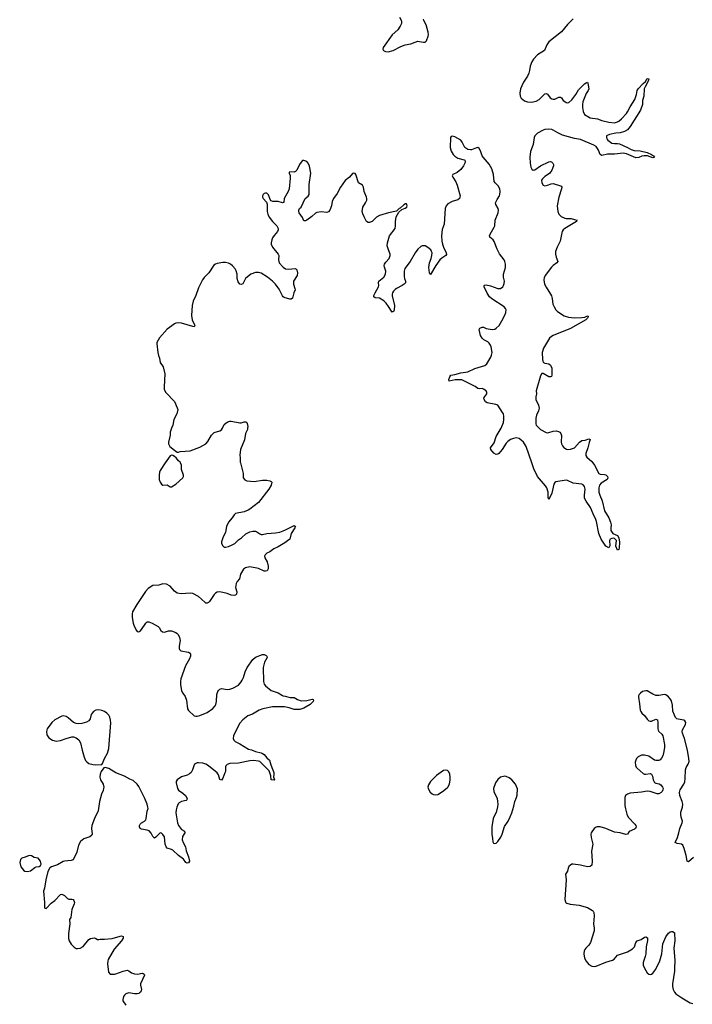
# Model space of a CAD drawing. Header units: inches. Extents: x 1954800 to 2060275, y 904969 to 1016298.
# Tile 67 of 77: x 2036299 to 2045742, y 972401 to 986222. Entities that reach past the tile are written whole.
import ezdxf

# ---------------------------------------------------------------- set-up
doc = ezdxf.new("R2010")
doc.units = ezdxf.units.IN
doc.header["$MEASUREMENT"] = 0
for name, color, linetype in [('C0937', 7, 'Continuous'), ('C0938', 7, 'Continuous'), ('C0947', 7, 'Continuous'), ('C0948', 7, 'Continuous')]:
    doc.layers.add(name, color=color, linetype=linetype)

msp = doc.modelspace()

# ---------------------------------------------------------------- linework, layer by layer
at = {"layer": 'C0937', "color": 6, "elevation": 500}
for points in [[(2038343, 980000), (2038270, 979893), (2038260, 979870), (2038256, 979830), (2038259, 979770), (2038272, 979732), (2038290, 979704), (2038310, 979688), (2038370, 979693), (2038410, 979663), (2038430, 979664), (2038490, 979701), (2038590, 979789), (2038598, 979810), (2038598, 979830), (2038569, 979910), (2038569, 979970), (2038557, 980000)], [(2039397, 980000), (2039434, 979850), (2039437, 979790), (2039461, 979761), (2039490, 979751), (2039590, 979740), (2039710, 979757), (2039770, 979756), (2039812, 979750), (2039830, 979741), (2039837, 979730), (2039830, 979690), (2039797, 979630), (2039650, 979446), (2039530, 979350), (2039505, 979335), (2039450, 979315), (2039330, 979290), (2039310, 979272), (2039282, 979230), (2039230, 979171), (2039204, 979110), (2039188, 979030), (2039150, 978947), (2039133, 978893), (2039133, 978870), (2039150, 978837), (2039170, 978819), (2039190, 978817), (2039230, 978828), (2039284, 978850), (2039317, 978870), (2039370, 978920), (2039415, 978950), (2039474, 979006), (2039530, 979033), (2039570, 979044), (2039610, 979042), (2039630, 979034), (2039670, 979004), (2039690, 978996), (2039710, 978996), (2039770, 979010), (2039890, 979018), (2039950, 979029), (2040000, 979048)], [(2040000, 978866), (2039930, 978824), (2039866, 978794), (2039810, 978751), (2039770, 978733), (2039745, 978710), (2039738, 978690), (2039742, 978670), (2039772, 978610), (2039787, 978550), (2039786, 978514), (2039774, 978486), (2039750, 978479), (2039730, 978482), (2039650, 978519), (2039530, 978541), (2039470, 978528), (2039440, 978510), (2039399, 978441), (2039387, 978373), (2039350, 978335), (2039338, 978310), (2039330, 978250), (2039349, 978190), (2039343, 978157), (2039330, 978142), (2039310, 978138), (2039270, 978144), (2039210, 978169), (2039110, 978190), (2039070, 978186), (2039047, 978173), (2039027, 978153), (2038965, 978055), (2038950, 978039), (2038930, 978030), (2038910, 978034), (2038901, 978041), (2038853, 978090), (2038810, 978125), (2038730, 978166), (2038690, 978170), (2038570, 978162), (2038510, 978172), (2038470, 978198), (2038410, 978272), (2038358, 978298), (2038310, 978303), (2038250, 978285), (2038170, 978279), (2038104, 978236), (2038064, 978196), (2037945, 978015), (2037884, 977910), (2037877, 977883), (2037878, 977830), (2037890, 977750), (2037905, 977710), (2037938, 977650), (2037950, 977636), (2037970, 977628), (2037990, 977640), (2038010, 977664), (2038070, 977750), (2038090, 977768), (2038110, 977768), (2038159, 977750), (2038244, 977704), (2038259, 977690), (2038279, 977650), (2038305, 977630), (2038330, 977624), (2038390, 977644), (2038430, 977643), (2038490, 977620), (2038510, 977606), (2038524, 977590), (2038544, 977550), (2038553, 977510), (2038537, 977430), (2038536, 977396), (2038542, 977382), (2038563, 977363), (2038670, 977345), (2038692, 977332), (2038696, 977316), (2038695, 977290), (2038685, 977250), (2038626, 977154), (2038562, 976970), (2038555, 976930), (2038555, 976890), (2038570, 976803), (2038588, 976768), (2038622, 976721), (2038641, 976670), (2038657, 976550), (2038670, 976524), (2038750, 976450), (2038770, 976444), (2038790, 976445), (2038830, 976456), (2038930, 976498), (2039010, 976552), (2039045, 976590), (2039053, 976607), (2039061, 976650), (2039066, 976750), (2039080, 976790), (2039092, 976808), (2039110, 976826), (2039130, 976834), (2039210, 976820), (2039250, 976823), (2039290, 976838), (2039370, 976882), (2039410, 976929), (2039421, 976950), (2039439, 976990), (2039463, 977070), (2039491, 977130), (2039570, 977240), (2039610, 977275), (2039710, 977309), (2039730, 977310), (2039758, 977298), (2039767, 977290), (2039771, 977271), (2039735, 977205), (2039718, 977130), (2039720, 976930), (2039730, 976894), (2039750, 976873), (2039828, 976808), (2039930, 976771), (2039990, 976737), (2040000, 976733)], [(2040000, 976576), (2039890, 976578), (2039850, 976575), (2039712, 976548), (2039662, 976530), (2039566, 976474), (2039504, 976450), (2039430, 976396), (2039390, 976347), (2039318, 976210), (2039302, 976170), (2039296, 976130), (2039303, 976110), (2039324, 976090), (2039390, 976059), (2039510, 975983), (2039553, 975973), (2039610, 975950), (2039690, 975932), (2039710, 975922), (2039730, 975908), (2039770, 975861), (2039805, 975830), (2039823, 975763), (2039850, 975703), (2039866, 975654), (2039868, 975630), (2039860, 975590), (2039873, 975567), (2039875, 975550), (2039870, 975545), (2039829, 975550), (2039824, 975610), (2039799, 975679), (2039691, 975791), (2039670, 975807), (2039650, 975816), (2039583, 975823), (2039530, 975820), (2039370, 975788), (2039250, 975780), (2039211, 975769), (2039193, 975750), (2039187, 975733), (2039186, 975670), (2039180, 975650), (2039150, 975576), (2039130, 975545), (2039110, 975555), (2039090, 975624), (2039070, 975650), (2038950, 975748), (2038912, 975770), (2038870, 975785), (2038810, 975792), (2038790, 975790), (2038755, 975770), (2038744, 975750), (2038726, 975690), (2038704, 975656), (2038684, 975636), (2038650, 975617), (2038570, 975594), (2038508, 975550), (2038497, 975530), (2038498, 975510), (2038516, 975430), (2038530, 975409), (2038587, 975367), (2038629, 975330), (2038652, 975290), (2038644, 975270), (2038636, 975264), (2038570, 975248), (2038538, 975230), (2038524, 975216), (2038504, 975170), (2038495, 975130), (2038492, 975090), (2038516, 974950), (2038529, 974910), (2038570, 974857), (2038612, 974830), (2038616, 974810), (2038585, 974755), (2038582, 974710), (2038593, 974673), (2038625, 974610), (2038637, 974557), (2038670, 974470), (2038681, 974410), (2038670, 974385), (2038650, 974381), (2038630, 974393), (2038598, 974438), (2038530, 974491), (2038450, 974563), (2038430, 974574), (2038370, 974593), (2038356, 974610), (2038343, 974650), (2038332, 974750), (2038310, 974784), (2038290, 974801), (2038270, 974806), (2038210, 974746), (2038190, 974735), (2038170, 974758), (2038145, 974805), (2038115, 974835), (2038090, 974845), (2038010, 974858), (2037990, 974870), (2037982, 974890), (2037981, 974910), (2037989, 974931), (2038010, 974950), (2038050, 974970), (2038070, 974991), (2038076, 975010), (2038090, 975110), (2038101, 975150), (2038100, 975170), (2038090, 975210), (2038056, 975290), (2037970, 975460), (2037950, 975490), (2037890, 975542), (2037843, 975563), (2037770, 975605), (2037650, 975652), (2037550, 975710), (2037497, 975723), (2037481, 975719), (2037442, 975670), (2037430, 975630), (2037426, 975590), (2037434, 975554), (2037470, 975490), (2037479, 975450), (2037476, 975430), (2037470, 975404), (2037446, 975350), (2037419, 975250), (2037401, 975119), (2037347, 975010), (2037313, 974910), (2037309, 974870), (2037317, 974790), (2037310, 974773), (2037282, 974750), (2037198, 974722), (2037154, 974686), (2037126, 974634), (2037102, 974538), (2037049, 974431), (2037020, 974420), (2036930, 974410), (2036910, 974404), (2036830, 974358), (2036745, 974330), (2036724, 974316), (2036715, 974305), (2036695, 974265), (2036668, 974150), (2036648, 974032), (2036635, 973990), (2036645, 973830), (2036645, 973765), (2036650, 973752), (2036670, 973746), (2036741, 973819), (2036790, 973856), (2036870, 973940), (2036890, 973946), (2036928, 973930), (2036970, 973884), (2036990, 973876), (2037030, 973878), (2037050, 973870), (2037059, 973859), (2037069, 973830), (2037065, 973810), (2037033, 973730), (2037019, 973621), (2036998, 973590), (2037005, 973530), (2036985, 973395), (2036985, 973325), (2036994, 973290), (2037023, 973243), (2037062, 973202), (2037090, 973185), (2037110, 973184), (2037150, 973190), (2037188, 973212), (2037270, 973310), (2037295, 973325), (2037350, 973332), (2037367, 973327), (2037390, 973310), (2037410, 973309), (2037430, 973317), (2037490, 973314), (2037595, 973325), (2037710, 973358), (2037730, 973360), (2037750, 973354), (2037750, 973330), (2037730, 973290), (2037626, 973174), (2037541, 973030), (2037534, 973010), (2037530, 972970), (2037546, 972850), (2037570, 972826), (2037630, 972824), (2037650, 972828), (2037750, 972868), (2037810, 972878), (2037831, 972871), (2037870, 972844), (2037910, 972830), (2037954, 972826), (2038016, 972836), (2038034, 972834), (2038046, 972826), (2038051, 972810), (2037997, 972690), (2037997, 972670), (2038010, 972610), (2038006, 972590), (2037992, 972570), (2037970, 972554), (2037950, 972547), (2037910, 972548), (2037830, 972560), (2037791, 972550), (2037768, 972530), (2037756, 972510), (2037745, 972470), (2037748, 972450), (2037790, 972390)]]:
    msp.add_lwpolyline(points, dxfattribs=at)
for points in [[(2037410, 976535), (2037370, 976530), (2037337, 976510), (2037315, 976490), (2037304, 976470), (2037290, 976410), (2037270, 976382), (2037238, 976362), (2037170, 976341), (2037119, 976339), (2037090, 976343), (2037055, 976355), (2036981, 976421), (2036950, 976439), (2036910, 976448), (2036890, 976444), (2036790, 976394), (2036750, 976358), (2036685, 976270), (2036673, 976230), (2036682, 976182), (2036710, 976142), (2036761, 976110), (2036810, 976096), (2036870, 976104), (2036950, 976132), (2037030, 976154), (2037054, 976154), (2037090, 976142), (2037130, 976114), (2037153, 976073), (2037176, 975970), (2037205, 975870), (2037225, 975825), (2037243, 975803), (2037270, 975783), (2037330, 975768), (2037370, 975764), (2037450, 975766), (2037461, 975779), (2037490, 975850), (2037530, 975927), (2037549, 975991), (2037580, 976350), (2037576, 976390), (2037566, 976430), (2037550, 976460), (2037523, 976490), (2037490, 976512), (2037450, 976527)], [(2036430, 974489), (2036375, 974465), (2036328, 974452), (2036310, 974435), (2036299, 974390), (2036315, 974330), (2036350, 974283), (2036370, 974271), (2036410, 974267), (2036450, 974276), (2036510, 974323), (2036530, 974331), (2036570, 974336), (2036589, 974350), (2036599, 974370), (2036589, 974409), (2036558, 974450), (2036502, 974462), (2036466, 974486)]]:
    msp.add_lwpolyline(points, close=True, dxfattribs=at)
at = {"layer": 'C0938', "color": 6, "elevation": 500}
for points in [[(2040000, 983654), (2039990, 983653), (2039930, 983670), (2039852, 983672), (2039830, 983679), (2039817, 983697), (2039790, 983764), (2039770, 983785), (2039750, 983789), (2039730, 983784), (2039716, 983770), (2039707, 983750), (2039707, 983730), (2039717, 983710), (2039762, 983662), (2039774, 983634), (2039771, 983570), (2039775, 983530), (2039784, 983490), (2039799, 983450), (2039846, 983390), (2039907, 983330), (2039929, 983290), (2039929, 983270), (2039920, 983250), (2039870, 983191), (2039850, 983158), (2039837, 983130), (2039828, 983090), (2039830, 983070), (2039848, 983030), (2039928, 982930), (2039935, 982910), (2039933, 982850), (2039944, 982810), (2039991, 982751), (2040000, 982746)], [(2040000, 982334), (2039990, 982346), (2039940, 982440), (2039890, 982511), (2039850, 982553), (2039777, 982610), (2039690, 982662), (2039650, 982674), (2039610, 982674), (2039542, 982650), (2039471, 982589), (2039430, 982515), (2039410, 982503), (2039390, 982509), (2039364, 982544), (2039354, 982590), (2039350, 982650), (2039337, 982697), (2039325, 982725), (2039288, 982768), (2039260, 982790), (2039230, 982805), (2039190, 982815), (2039150, 982812), (2039070, 982798), (2039049, 982791), (2039026, 982774), (2038953, 982667), (2038890, 982604), (2038864, 982570), (2038810, 982458), (2038774, 982350), (2038734, 982270), (2038722, 982210), (2038710, 982070), (2038720, 982010), (2038756, 981930), (2038750, 981913), (2038730, 981915), (2038570, 981962), (2038530, 981967), (2038490, 981961), (2038470, 981953), (2038437, 981923), (2038370, 981876), (2038264, 981756), (2038226, 981690), (2038224, 981670), (2038238, 981550), (2038247, 981507), (2038263, 981470), (2038271, 981410), (2038313, 981350), (2038338, 981250), (2038326, 981070), (2038328, 981030), (2038349, 980989), (2038470, 980864), (2038488, 980830), (2038517, 980750), (2038503, 980690), (2038464, 980610), (2038448, 980530), (2038430, 980489), (2038413, 980430), (2038410, 980390), (2038388, 980290), (2038389, 980269), (2038408, 980230), (2038470, 980179), (2038510, 980152), (2038530, 980152), (2038550, 980162), (2038690, 980171), (2038830, 980223), (2038910, 980268), (2038940, 980300), (2038991, 980389), (2039010, 980410), (2039030, 980426), (2039107, 980453), (2039130, 980467), (2039147, 980490), (2039170, 980539), (2039197, 980563), (2039222, 980578), (2039250, 980588), (2039270, 980588), (2039390, 980562), (2039410, 980563), (2039450, 980576), (2039475, 980576), (2039487, 980567), (2039493, 980553), (2039500, 980510), (2039499, 980490), (2039495, 980470), (2039468, 980412), (2039454, 980326), (2039397, 980190), (2039389, 980111), (2039395, 980070), (2039395, 980010), (2039397, 980000)], [(2038557, 980000), (2038552, 980012), (2038530, 980029), (2038497, 980070), (2038471, 980091), (2038450, 980104), (2038430, 980108), (2038410, 980098), (2038343, 980000)]]:
    msp.add_lwpolyline(points, dxfattribs=at)
at = {"layer": 'C0947', "color": 6}
for points, elevation in [([(2044345, 980000), (2044369, 979970), (2044430, 979854), (2044450, 979841), (2044510, 979838), (2044530, 979832), (2044553, 979810), (2044556, 979790), (2044546, 979770), (2044462, 979718), (2044437, 979690), (2044429, 979650), (2044432, 979590), (2044443, 979550), (2044475, 979470), (2044508, 979330), (2044568, 979230), (2044593, 979170), (2044602, 979130), (2044596, 979090), (2044598, 979050), (2044628, 979008), (2044690, 978983), (2044710, 978950), (2044721, 978890), (2044714, 978806), (2044710, 978786), (2044690, 978778), (2044669, 978830), (2044677, 978910), (2044650, 978939), (2044630, 978943), (2044610, 978939), (2044590, 978929), (2044579, 978910), (2044584, 978836), (2044570, 978809), (2044530, 978834), (2044464, 978930), (2044430, 979012), (2044398, 979178), (2044387, 979207), (2044350, 979285), (2044315, 979375), (2044250, 979462), (2044230, 979504), (2044227, 979550), (2044236, 979630), (2044228, 979668), (2044210, 979693), (2044190, 979703), (2044070, 979714), (2043990, 979753), (2043970, 979756), (2043825, 979735), (2043810, 979725), (2043796, 979704), (2043770, 979578), (2043730, 979489), (2043716, 979516), (2043717, 979590), (2043701, 979650), (2043681, 979681), (2043569, 979810), (2043516, 979916), (2043488, 980000)], 500), ([(2040000, 979048), (2040030, 979059), (2040150, 979121), (2040170, 979110), (2040163, 979090), (2040112, 979010), (2040092, 978930), (2040007, 978870), (2040000, 978866)], 500), ([(2045758, 974462), (2045690, 974401), (2045670, 974409), (2045657, 974490), (2045628, 974590), (2045610, 974633), (2045590, 974651), (2045530, 974656), (2045503, 974670), (2045536, 974744), (2045554, 974806), (2045567, 974870), (2045600, 974950), (2045602, 974970), (2045586, 975026), (2045580, 975070), (2045582, 975098), (2045606, 975170), (2045608, 975210), (2045598, 975250), (2045568, 975330), (2045564, 975376), (2045573, 975410), (2045625, 975490), (2045638, 975522), (2045644, 975570), (2045645, 975690), (2045657, 975723), (2045686, 975770), (2045698, 975810), (2045695, 975850), (2045673, 975970), (2045632, 976130), (2045605, 976205), (2045601, 976230), (2045606, 976254), (2045648, 976328), (2045650, 976359), (2045639, 976379), (2045623, 976390), (2045542, 976402), (2045526, 976410), (2045508, 976428), (2045490, 976459), (2045470, 976516), (2045462, 976602), (2045450, 976659), (2045432, 976690), (2045410, 976715), (2045370, 976744), (2045350, 976751), (2045270, 976737), (2045230, 976738), (2045190, 976754), (2045110, 976800), (2045090, 976803), (2045045, 976790), (2045013, 976770), (2044994, 976750), (2044986, 976730), (2044986, 976710), (2045001, 976621), (2045010, 976530), (2045018, 976510), (2045032, 976490), (2045073, 976453), (2045110, 976402), (2045130, 976382), (2045150, 976374), (2045170, 976375), (2045230, 976405), (2045253, 976394), (2045259, 976359), (2045257, 976270), (2045261, 976250), (2045270, 976230), (2045313, 976193), (2045329, 976169), (2045350, 976050), (2045351, 976010), (2045344, 975950), (2045328, 975890), (2045310, 975855), (2045290, 975833), (2045270, 975822), (2045230, 975824), (2045210, 975830), (2045130, 975885), (2045070, 975897), (2045030, 975897), (2044983, 975877), (2044958, 975850), (2044949, 975830), (2044942, 975798), (2044945, 975755), (2044956, 975730), (2044970, 975714), (2045050, 975641), (2045070, 975633), (2045090, 975631), (2045150, 975642), (2045170, 975632), (2045183, 975603), (2045193, 975550), (2045210, 975515), (2045230, 975503), (2045276, 975496), (2045300, 975480), (2045324, 975450), (2045332, 975430), (2045330, 975410), (2045320, 975390), (2045305, 975375), (2045270, 975357), (2045250, 975356), (2045150, 975389), (2045110, 975392), (2045030, 975378), (2044870, 975364), (2044831, 975350), (2044805, 975330), (2044794, 975306), (2044797, 975190), (2044803, 975144), (2044821, 975070), (2044841, 975030), (2044933, 974930), (2044948, 974910), (2044955, 974890), (2044946, 974870), (2044930, 974858), (2044855, 974825), (2044830, 974788), (2044810, 974783), (2044730, 974808), (2044650, 974818), (2044530, 974870), (2044450, 974890), (2044405, 974890), (2044390, 974886), (2044365, 974870), (2044322, 974810), (2044318, 974790), (2044324, 974744), (2044346, 974650), (2044329, 974550), (2044337, 974410), (2044330, 974354), (2044310, 974337), (2044270, 974332), (2044170, 974356), (2044070, 974370), (2044050, 974366), (2044030, 974356), (2044010, 974334), (2043999, 974310), (2043991, 974270), (2043964, 974230), (2043969, 974149), (2043952, 973870), (2043960, 973840), (2043968, 973828), (2043980, 973820), (2044028, 973808), (2044152, 973792), (2044270, 973760), (2044339, 973719), (2044350, 973709), (2044359, 973690), (2044365, 973645), (2044357, 973530), (2044364, 973470), (2044362, 973430), (2044311, 973269), (2044290, 973233), (2044246, 973190), (2044232, 973170), (2044224, 973150), (2044219, 973110), (2044228, 973050), (2044250, 973006), (2044290, 972960), (2044330, 972935), (2044370, 972930), (2044390, 972936), (2044526, 972994), (2044620, 973020), (2044644, 973036), (2044690, 973091), (2044830, 973139), (2044902, 973178), (2044930, 973210), (2044951, 973269), (2044967, 973290), (2045022, 973310), (2045070, 973345), (2045090, 973347), (2045113, 973333), (2045115, 973295), (2045092, 973210), (2045089, 973110), (2045080, 973070), (2045053, 972990), (2045054, 972950), (2045070, 972908), (2045110, 972843), (2045130, 972824), (2045150, 972818), (2045170, 972823), (2045190, 972838), (2045230, 972894), (2045286, 973010), (2045315, 973110), (2045328, 973250), (2045370, 973346), (2045410, 973399), (2045430, 973416), (2045450, 973422), (2045470, 973421), (2045490, 973405), (2045499, 973290), (2045482, 973190), (2045495, 973015), (2045490, 972910), (2045493, 972867), (2045463, 972690), (2045463, 972650), (2045474, 972610), (2045493, 972570), (2045510, 972548), (2045595, 972490), (2045710, 972423), (2045750, 972412)], 600), ([(2040000, 976733), (2040024, 976724), (2040094, 976706), (2040150, 976706), (2040199, 976679), (2040250, 976663), (2040330, 976664), (2040403, 976683), (2040419, 976679), (2040426, 976670), (2040419, 976650), (2040379, 976610), (2040290, 976558), (2040230, 976541), (2040190, 976537), (2040150, 976539), (2040084, 976564), (2040016, 976576), (2040000, 976576)], 500)]:
    msp.add_lwpolyline(points, dxfattribs=dict(at, elevation=elevation))
at = {"layer": 'C0947', "color": 6, "elevation": 600}
for points in [[(2042270, 975689), (2042250, 975681), (2042150, 975615), (2042067, 975530), (2042039, 975481), (2042030, 975450), (2042033, 975430), (2042061, 975381), (2042090, 975356), (2042110, 975346), (2042130, 975342), (2042170, 975347), (2042233, 975387), (2042299, 975441), (2042310, 975451), (2042331, 975490), (2042343, 975550), (2042342, 975590), (2042337, 975630), (2042324, 975664), (2042305, 975685)], [(2043110, 975602), (2043050, 975588), (2043010, 975558), (2042981, 975510), (2042953, 975430), (2042957, 975390), (2043000, 975290), (2043009, 975250), (2043012, 975208), (2043008, 975172), (2042987, 975093), (2042958, 975042), (2042946, 975010), (2042929, 974890), (2042926, 974790), (2042939, 974730), (2042943, 974683), (2042950, 974662), (2042970, 974656), (2042990, 974664), (2043013, 974687), (2043052, 974748), (2043071, 974789), (2043104, 974896), (2043157, 974970), (2043187, 975033), (2043210, 975090), (2043237, 975183), (2043250, 975250), (2043276, 975304), (2043284, 975336), (2043286, 975426), (2043262, 975490), (2043210, 975552), (2043170, 975578), (2043130, 975598)]]:
    msp.add_lwpolyline(points, close=True, dxfattribs=at)
at = {"layer": 'C0948', "color": 6, "elevation": 500}
for points in [[(2041630, 986256), (2041654, 986214), (2041659, 986190), (2041657, 986170), (2041642, 986130), (2041610, 986081), (2041529, 986011), (2041403, 985830), (2041398, 985810), (2041408, 985790), (2041435, 985775), (2041470, 985769), (2041540, 985790), (2041650, 985848), (2041710, 985871), (2041790, 985882), (2041850, 985907), (2041890, 985919), (2041910, 985918), (2041970, 985905), (2041990, 985907), (2042010, 985924), (2042032, 985990), (2042036, 986010), (2042033, 986047), (2042007, 986150), (2041972, 986210), (2041967, 986230)], [(2044068, 986232), (2043990, 986154), (2043907, 986053), (2043730, 985910), (2043700, 985870), (2043669, 985791), (2043570, 985727), (2043514, 985670), (2043489, 985631), (2043465, 985570), (2043458, 985510), (2043447, 985470), (2043428, 985430), (2043373, 985347), (2043347, 985293), (2043331, 985250), (2043322, 985190), (2043326, 985150), (2043341, 985121), (2043384, 985084), (2043427, 985067), (2043486, 985066), (2043550, 985077), (2043590, 985100), (2043670, 985179), (2043690, 985188), (2043710, 985177), (2043746, 985126), (2043770, 985109), (2043790, 985105), (2043810, 985107), (2043870, 985133), (2043890, 985133), (2043904, 985124), (2043930, 985090), (2043950, 985075), (2043970, 985060), (2043990, 985055), (2044010, 985060), (2044050, 985098), (2044107, 985170), (2044143, 985237), (2044230, 985322), (2044250, 985338), (2044270, 985343), (2044276, 985330), (2044287, 985250), (2044280, 985230), (2044250, 985184), (2044207, 985070), (2044200, 985030), (2044201, 984990), (2044211, 984931), (2044229, 984890), (2044310, 984845), (2044410, 984829), (2044470, 984806), (2044570, 984782), (2044650, 984776), (2044690, 984787), (2044710, 984799), (2044746, 984830), (2044817, 984903), (2044833, 984927), (2044870, 985001), (2044937, 985103), (2044960, 985170), (2044970, 985230), (2044982, 985250), (2045050, 985328), (2045085, 985355), (2045110, 985395), (2045130, 985394), (2045131, 985391), (2045128, 985370), (2045079, 985281), (2045068, 985252), (2045063, 985150), (2045045, 985090), (2045043, 985030), (2045016, 984950), (2044870, 984721), (2044830, 984678), (2044788, 984652), (2044730, 984634), (2044668, 984630), (2044579, 984610), (2044538, 984590), (2044535, 984570), (2044542, 984550), (2044557, 984530), (2044614, 984490), (2044650, 984482), (2044690, 984485), (2044719, 984479), (2044832, 984430), (2044882, 984402), (2044927, 984387), (2045010, 984379), (2045110, 984359), (2045170, 984330), (2045199, 984310), (2045211, 984290), (2045190, 984285), (2045111, 984311), (2045068, 984312), (2045035, 984305), (2044992, 984288), (2044950, 984283), (2044819, 984339), (2044770, 984347), (2044650, 984336), (2044550, 984336), (2044470, 984318), (2044450, 984330), (2044427, 984390), (2044410, 984416), (2044390, 984440), (2044361, 984461), (2044170, 984540), (2044090, 984555), (2043920, 984600), (2043852, 984632), (2043790, 984673), (2043770, 984680), (2043730, 984684), (2043670, 984679), (2043647, 984673), (2043570, 984629), (2043532, 984590), (2043520, 984570), (2043507, 984470), (2043472, 984370), (2043460, 984290), (2043466, 984210), (2043476, 984150), (2043490, 984122), (2043510, 984111), (2043530, 984116), (2043610, 984169), (2043730, 984229), (2043750, 984230), (2043766, 984226), (2043783, 984210), (2043792, 984190), (2043794, 984170), (2043770, 984110), (2043738, 984062), (2043670, 984022), (2043637, 983990), (2043626, 983970), (2043630, 983930), (2043650, 983899), (2043670, 983890), (2043710, 983898), (2043761, 983919), (2043790, 983923), (2043892, 983892), (2043903, 983883), (2043909, 983870), (2043907, 983850), (2043868, 983730), (2043843, 983610), (2043855, 983530), (2043870, 983490), (2043900, 983460), (2043954, 983434), (2043970, 983430), (2044043, 983430), (2044090, 983415), (2044125, 983410), (2044117, 983403), (2044114, 983390), (2043950, 983290), (2043929, 983270), (2043917, 983250), (2043908, 983230), (2043885, 983115), (2043843, 983030), (2043822, 982970), (2043822, 982930), (2043829, 982890), (2043852, 982830), (2043842, 982810), (2043790, 982773), (2043766, 982750), (2043678, 982630), (2043663, 982597), (2043659, 982570), (2043669, 982509), (2043689, 982469), (2043752, 982370), (2043764, 982344), (2043773, 982310), (2043784, 982230), (2043801, 982190), (2043826, 982150), (2043850, 982124), (2043943, 982063), (2044006, 982046), (2044090, 982038), (2044190, 982040), (2044232, 982048), (2044270, 982064), (2044280, 982060), (2044282, 982050), (2044271, 982030), (2044249, 982010), (2044033, 981887), (2043789, 981791), (2043763, 981777), (2043738, 981750), (2043652, 981610), (2043635, 981550), (2043638, 981450), (2043642, 981430), (2043655, 981410), (2043670, 981400), (2043730, 981393), (2043753, 981373), (2043771, 981330), (2043772, 981230), (2043765, 981215), (2043753, 981207), (2043730, 981210), (2043650, 981257), (2043630, 981254), (2043610, 981223), (2043550, 981010), (2043554, 980970), (2043543, 980930), (2043543, 980890), (2043581, 980810), (2043590, 980770), (2043583, 980730), (2043554, 980670), (2043547, 980630), (2043544, 980550), (2043550, 980529), (2043590, 980488), (2043610, 980471), (2043690, 980428), (2043710, 980423), (2043730, 980426), (2043790, 980448), (2043830, 980453), (2043863, 980443), (2043881, 980430), (2043894, 980414), (2043904, 980384), (2043901, 980290), (2043906, 980270), (2043921, 980241), (2043939, 980219), (2043950, 980208), (2043975, 980195), (2043991, 980191), (2044030, 980194), (2044090, 980210), (2044158, 980290), (2044190, 980315), (2044239, 980321), (2044290, 980337), (2044310, 980330), (2044293, 980287), (2044277, 980210), (2044246, 980134), (2044245, 980105), (2044259, 980079), (2044330, 980018), (2044345, 980000)], [(2043488, 980000), (2043410, 980230), (2043371, 980291), (2043341, 980321), (2043310, 980342), (2043270, 980354), (2043230, 980345), (2043190, 980327), (2043150, 980301), (2043130, 980280), (2043071, 980189), (2043027, 980133), (2043010, 980121), (2042990, 980119), (2042957, 980137), (2042913, 980190), (2042909, 980210), (2042958, 980282), (2042990, 980370), (2043058, 980490), (2043089, 980570), (2043097, 980610), (2043097, 980650), (2043089, 980689), (2043079, 980710), (2043010, 980811), (2042982, 980822), (2042863, 980843), (2042838, 980858), (2042820, 980890), (2042816, 980910), (2042827, 980933), (2042858, 980970), (2042858, 980990), (2042846, 981010), (2042810, 981037), (2042790, 981044), (2042750, 981039), (2042730, 981043), (2042693, 981073), (2042505, 981165), (2042470, 981169), (2042414, 981166), (2042329, 981150), (2042326, 981170), (2042336, 981210), (2042350, 981233), (2042410, 981241), (2042490, 981266), (2042590, 981281), (2042690, 981324), (2042830, 981369), (2042856, 981390), (2042915, 981485), (2042925, 981515), (2042930, 981550), (2042919, 981630), (2042910, 981655), (2042890, 981683), (2042870, 981700), (2042813, 981730), (2042790, 981750), (2042770, 981790), (2042750, 981871), (2042758, 981890), (2042790, 981904), (2042810, 981904), (2042849, 981889), (2042930, 981873), (2042970, 981879), (2042990, 981890), (2043032, 981930), (2043070, 981994), (2043110, 982076), (2043122, 982110), (2043127, 982150), (2043120, 982170), (2043099, 982190), (2042926, 982306), (2042894, 982334), (2042861, 982381), (2042819, 982470), (2042819, 982490), (2042824, 982496), (2042850, 982501), (2042910, 982487), (2043010, 982451), (2043050, 982449), (2043080, 982470), (2043092, 982490), (2043101, 982519), (2043103, 982550), (2043093, 982610), (2043092, 982648), (2043118, 982742), (2043119, 982790), (2043112, 982830), (2043102, 982850), (2043034, 982934), (2043001, 983001), (2042958, 983110), (2042945, 983130), (2042899, 983170), (2042894, 983190), (2042902, 983210), (2042962, 983310), (2042968, 983330), (2042972, 983410), (2043016, 983510), (2043020, 983550), (2043015, 983570), (2042984, 983630), (2042981, 983650), (2043002, 983698), (2043034, 983750), (2043042, 983770), (2043045, 983810), (2043039, 983850), (2043015, 983890), (2042972, 983930), (2042962, 983950), (2042953, 984050), (2042929, 984130), (2042890, 984196), (2042804, 984290), (2042793, 984310), (2042770, 984383), (2042750, 984414), (2042730, 984429), (2042710, 984425), (2042644, 984396), (2042626, 984394), (2042590, 984402), (2042549, 984429), (2042510, 984505), (2042490, 984530), (2042410, 984578), (2042370, 984588), (2042356, 984584), (2042345, 984570), (2042343, 984430), (2042356, 984376), (2042383, 984330), (2042410, 984304), (2042450, 984280), (2042537, 984257), (2042550, 984250), (2042553, 984230), (2042549, 984210), (2042528, 984170), (2042490, 984117), (2042443, 984077), (2042382, 984050), (2042370, 984030), (2042378, 984010), (2042424, 983944), (2042441, 983901), (2042481, 983750), (2042475, 983710), (2042450, 983694), (2042369, 983670), (2042310, 983637), (2042286, 983610), (2042270, 983570), (2042256, 983350), (2042230, 983275), (2042222, 983190), (2042226, 983114), (2042233, 983070), (2042247, 983027), (2042288, 982950), (2042292, 982928), (2042282, 982910), (2042225, 982875), (2042199, 982850), (2042142, 982770), (2042067, 982647), (2042055, 982655), (2042050, 982668), (2042045, 982745), (2042054, 982810), (2042078, 982870), (2042087, 982910), (2042088, 982950), (2042082, 982970), (2042070, 982991), (2042030, 983026), (2041990, 983046), (2041970, 983050), (2041950, 983046), (2041930, 983036), (2041890, 983002), (2041852, 982950), (2041781, 982830), (2041705, 982730), (2041697, 982690), (2041698, 982618), (2041701, 982590), (2041715, 982550), (2041715, 982530), (2041698, 982510), (2041670, 982491), (2041590, 982450), (2041570, 982434), (2041547, 982410), (2041533, 982387), (2041528, 982370), (2041528, 982348), (2041560, 982210), (2041556, 982150), (2041550, 982129), (2041539, 982121), (2041530, 982116), (2041478, 982198), (2041443, 982243), (2041410, 982276), (2041350, 982311), (2041290, 982318), (2041270, 982330), (2041273, 982350), (2041290, 982390), (2041334, 982470), (2041340, 982490), (2041337, 982530), (2041341, 982550), (2041410, 982609), (2041436, 982650), (2041439, 982690), (2041419, 982750), (2041417, 982770), (2041421, 982790), (2041441, 982819), (2041487, 982870), (2041501, 982910), (2041499, 982930), (2041476, 982990), (2041460, 983050), (2041463, 983090), (2041493, 983190), (2041570, 983290), (2041577, 983330), (2041574, 983390), (2041586, 983454), (2041620, 983520), (2041664, 983556), (2041710, 983575), (2041733, 983590), (2041741, 983610), (2041735, 983630), (2041730, 983635), (2041715, 983635), (2041690, 983625), (2041642, 983578), (2041626, 983570), (2041587, 983533), (2041478, 983510), (2041350, 983473), (2041310, 983451), (2041246, 983390), (2041210, 983373), (2041190, 983374), (2041170, 983390), (2041133, 983453), (2041115, 983495), (2041107, 983530), (2041115, 983590), (2041156, 983650), (2041173, 983690), (2041174, 983710), (2041170, 983730), (2041137, 983810), (2041128, 983870), (2041110, 983897), (2041056, 983930), (2041017, 984050), (2041010, 984061), (2040990, 984069), (2040970, 984064), (2040928, 984010), (2040870, 983964), (2040804, 983870), (2040757, 983783), (2040703, 983710), (2040687, 983670), (2040675, 983610), (2040654, 983550), (2040635, 983525), (2040610, 983515), (2040530, 983525), (2040470, 983517), (2040450, 983505), (2040401, 983459), (2040330, 983410), (2040310, 983398), (2040290, 983399), (2040267, 983447), (2040224, 983510), (2040216, 983530), (2040217, 983550), (2040229, 983570), (2040250, 983591), (2040305, 983710), (2040350, 983747), (2040363, 983770), (2040363, 983910), (2040387, 984070), (2040368, 984168), (2040350, 984209), (2040330, 984232), (2040290, 984247), (2040270, 984244), (2040250, 984224), (2040225, 984190), (2040190, 984112), (2040170, 984092), (2040150, 984084), (2040092, 984088), (2040083, 984077), (2040081, 984070), (2040094, 984034), (2040098, 983998), (2040084, 983850), (2040070, 983810), (2040014, 983710), (2040005, 983655), (2040000, 983654)], [(2040000, 982746), (2040030, 982727), (2040070, 982719), (2040170, 982731), (2040191, 982709), (2040200, 982670), (2040195, 982630), (2040144, 982550), (2040142, 982510), (2040164, 982450), (2040165, 982430), (2040146, 982390), (2040128, 982312), (2040110, 982299), (2040090, 982300), (2040010, 982322), (2040000, 982334)]]:
    msp.add_lwpolyline(points, dxfattribs=at)

doc.saveas('drawing.dxf')
